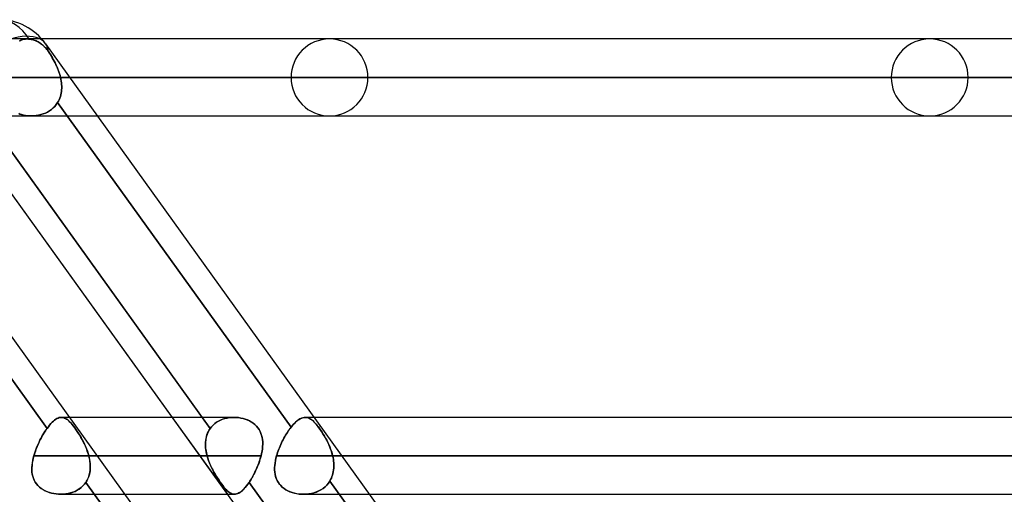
# Model space of a CAD drawing. Header units: millimetres. Extents: x -243 to 243, y -86 to 92.
# Tile 76 of 79: x 130 to 153, y 33 to 44. Entities that reach past the tile are written whole.
import ezdxf

# ---------------------------------------------------------------- set-up
doc = ezdxf.new("R2010")
doc.units = ezdxf.units.MM
doc.layers.add('MAIN-1', color=7, linetype='Continuous')

msp = doc.modelspace()

# ---------------------------------------------------------------- linework, layer by layer
at = {"layer": 'MAIN-1'}
for p, q in [((137.114, 43.552), (100.444, 43.552)), ((137.114, 43.552), (100.444, 43.552)), ((151.076, 43.552), (110.323, 43.552)), ((151.076, 43.552), (110.323, 43.552)), ((165.038, 43.552), (120.201, 43.552)), ((130.078, 43.552), (128.694, 43.552)), ((129.903, 43.505), (129.927, 43.52)), ((129.944, 43.527), (129.922, 43.517)), ((129.927, 43.52), (129.953, 43.531)), ((129.968, 43.536), (129.944, 43.527)), ((129.953, 43.531), (129.981, 43.54)), ((129.993, 43.543), (129.968, 43.536)), ((129.981, 43.54), (130.011, 43.547)), ((130.02, 43.548), (129.993, 43.543)), ((130.011, 43.547), (130.043, 43.551)), ((130.048, 43.551), (130.02, 43.548)), ((130.043, 43.551), (130.077, 43.553)), ((130.077, 43.553), (130.048, 43.551)), ((130.077, 43.553), (130.085, 43.552)), ((130.085, 43.552), (130.077, 43.553)), ((178.8, 43.552), (130.078, 43.552)), ((130.421, 43.552), (130.078, 43.552)), ((165.038, 43.552), (130.078, 43.552)), ((130.085, 43.552), (130.094, 43.552)), ((130.094, 43.552), (130.085, 43.552)), ((130.094, 43.552), (130.103, 43.552)), ((130.103, 43.552), (130.094, 43.552)), ((130.103, 43.552), (130.111, 43.551)), ((130.111, 43.551), (130.103, 43.552)), ((130.111, 43.551), (130.12, 43.551)), ((130.12, 43.551), (130.111, 43.551)), ((130.12, 43.551), (130.129, 43.55)), ((130.129, 43.55), (130.12, 43.551)), ((130.129, 43.55), (130.176, 43.543)), ((130.156, 43.546), (130.129, 43.55)), ((130.183, 43.541), (130.156, 43.546)), ((130.176, 43.543), (130.223, 43.531)), ((130.211, 43.535), (130.183, 43.541)), ((130.237, 43.527), (130.211, 43.535)), ((130.223, 43.531), (130.269, 43.515)), ((130.264, 43.517), (130.237, 43.527)), ((130.29, 43.507), (130.264, 43.517)), ((179, 43.552), (130.421, 43.552)), ((124.814, 43.441), (137.471, 25.841)), ((124.814, 43.441), (137.471, 25.841)), ((129.922, 43.517), (129.901, 43.504)), ((130.269, 43.515), (130.312, 43.496)), ((130.315, 43.495), (130.29, 43.507)), ((130.312, 43.496), (130.353, 43.474)), ((130.338, 43.482), (130.315, 43.495)), ((130.362, 43.468), (130.338, 43.482)), ((130.353, 43.474), (130.395, 43.447)), ((130.386, 43.453), (130.362, 43.468)), ((130.41, 43.436), (130.386, 43.453)), ((130.395, 43.447), (130.435, 43.415)), ((130.433, 43.417), (130.41, 43.436)), ((130.456, 43.397), (130.433, 43.417)), ((130.435, 43.415), (130.475, 43.38)), ((130.479, 43.376), (130.456, 43.397)), ((130.475, 43.38), (130.512, 43.342)), ((130.501, 43.354), (130.479, 43.376)), ((130.521, 43.331), (130.501, 43.354)), ((130.51, 43.441), (143.167, 25.841)), ((130.51, 43.441), (143.167, 25.841)), ((130.512, 43.342), (130.546, 43.301)), ((130.541, 43.308), (130.521, 43.331)), ((130.559, 43.284), (130.541, 43.308)), ((130.546, 43.301), (130.577, 43.259)), ((130.577, 43.259), (130.559, 43.284)), ((130.577, 43.259), (130.6, 43.224)), ((130.6, 43.225), (130.577, 43.259)), ((130.622, 43.189), (130.6, 43.225)), ((130.6, 43.224), (130.623, 43.189)), ((130.645, 43.153), (130.622, 43.189)), ((130.623, 43.189), (130.645, 43.152)), ((130.667, 43.116), (130.645, 43.153)), ((130.645, 43.152), (130.668, 43.114)), ((130.688, 43.078), (130.667, 43.116)), ((130.668, 43.114), (130.69, 43.076)), ((130.71, 43.039), (130.688, 43.078)), ((130.69, 43.076), (130.711, 43.036)), ((130.73, 42.999), (130.71, 43.039)), ((130.711, 43.036), (130.731, 42.996)), ((130.75, 42.958), (130.73, 42.999)), ((130.731, 42.996), (130.751, 42.955)), ((130.769, 42.917), (130.75, 42.958)), ((130.751, 42.955), (130.77, 42.913)), ((130.786, 42.875), (130.769, 42.917)), ((130.77, 42.913), (130.788, 42.871)), ((130.803, 42.832), (130.786, 42.875)), ((130.788, 42.871), (130.804, 42.829)), ((130.819, 42.789), (130.803, 42.832)), ((100.044, 42.657), (136.219, 42.657)), ((136.219, 42.657), (100.044, 42.657)), ((138.009, 42.657), (101.31, 42.657)), ((101.31, 42.657), (138.009, 42.657)), ((109.923, 42.657), (150.181, 42.657)), ((150.181, 42.657), (109.923, 42.657)), ((151.971, 42.657), (111.19, 42.657)), ((111.19, 42.657), (151.971, 42.657)), ((119.802, 42.657), (164.143, 42.657)), ((164.143, 42.657), (119.802, 42.657)), ((165.933, 42.657), (121.068, 42.657)), ((121.068, 42.657), (165.933, 42.657)), ((129.679, 42.657), (178.105, 42.657)), ((178.105, 42.657), (129.679, 42.657)), ((130.804, 42.829), (130.82, 42.786)), ((130.833, 42.745), (130.819, 42.789)), ((130.82, 42.786), (130.834, 42.744)), ((130.846, 42.702), (130.833, 42.745)), ((130.834, 42.744), (130.846, 42.701)), ((130.857, 42.657), (130.846, 42.702)), ((130.846, 42.701), (130.857, 42.657)), ((131.074, 42.657), (130.857, 42.657)), ((130.866, 42.616), (130.857, 42.657)), ((130.857, 42.657), (130.866, 42.616)), ((130.857, 42.657), (179.895, 42.657)), ((130.873, 42.574), (130.866, 42.616)), ((130.866, 42.616), (130.873, 42.574)), ((179.895, 42.657), (131.074, 42.657)), ((130.879, 42.533), (130.873, 42.574)), ((130.873, 42.574), (130.879, 42.533)), ((130.883, 42.492), (130.879, 42.533)), ((130.879, 42.533), (130.883, 42.492)), ((130.885, 42.45), (130.883, 42.492)), ((130.883, 42.492), (130.885, 42.451)), ((130.883, 42.369), (130.885, 42.41)), ((130.885, 42.41), (130.883, 42.369)), ((130.885, 42.451), (130.885, 42.41)), ((130.885, 42.41), (130.885, 42.45)), ((130.827, 42.14), (130.842, 42.176)), ((130.842, 42.176), (130.827, 42.14)), ((130.842, 42.176), (130.854, 42.213)), ((130.854, 42.213), (130.842, 42.176)), ((130.854, 42.213), (130.865, 42.251)), ((130.865, 42.251), (130.854, 42.213)), ((130.865, 42.251), (130.873, 42.289)), ((130.873, 42.289), (130.865, 42.251)), ((130.873, 42.289), (130.879, 42.329)), ((130.879, 42.329), (130.873, 42.289)), ((130.879, 42.329), (130.883, 42.369)), ((130.883, 42.369), (130.879, 42.329)), ((125.118, 42.04), (130.544, 34.495)), ((130.544, 34.495), (125.118, 42.04)), ((134.341, 34.495), (128.915, 42.04)), ((128.915, 42.04), (134.156, 34.752)), ((130.689, 41.947), (130.648, 41.912)), ((130.648, 41.912), (130.689, 41.947)), ((130.726, 41.985), (130.689, 41.947)), ((130.689, 41.947), (130.726, 41.985)), ((130.76, 42.027), (130.726, 41.985)), ((130.726, 41.985), (130.76, 42.027)), ((130.791, 42.071), (130.76, 42.027)), ((130.76, 42.027), (130.791, 42.071)), ((130.791, 42.071), (130.81, 42.105)), ((130.81, 42.105), (130.791, 42.071)), ((130.791, 42.071), (136.22, 34.522)), ((136.22, 34.522), (130.791, 42.071)), ((130.81, 42.105), (130.827, 42.14)), ((130.827, 42.14), (130.81, 42.105)), ((100.444, 41.762), (137.114, 41.762)), ((100.444, 41.762), (137.114, 41.762)), ((110.323, 41.762), (151.076, 41.762)), ((110.323, 41.762), (151.076, 41.762)), ((120.201, 41.762), (165.038, 41.762)), ((128.575, 41.762), (130.181, 41.762)), ((129.908, 41.806), (129.885, 41.822)), ((129.885, 41.822), (129.908, 41.806)), ((129.951, 41.793), (129.908, 41.806)), ((129.908, 41.806), (129.951, 41.793)), ((129.996, 41.782), (129.951, 41.793)), ((129.951, 41.793), (129.995, 41.782)), ((129.995, 41.782), (130.041, 41.774)), ((130.041, 41.774), (129.996, 41.782)), ((130.087, 41.768), (130.041, 41.774)), ((130.041, 41.774), (130.087, 41.768)), ((130.134, 41.764), (130.087, 41.768)), ((130.087, 41.768), (130.134, 41.764)), ((130.181, 41.762), (130.134, 41.764)), ((130.134, 41.764), (130.181, 41.762)), ((130.237, 41.764), (130.181, 41.762)), ((130.181, 41.762), (130.237, 41.764)), ((130.181, 41.762), (165.038, 41.762)), ((130.181, 41.762), (131.717, 41.762)), ((130.181, 41.762), (178.8, 41.762)), ((130.293, 41.77), (130.237, 41.764)), ((130.237, 41.764), (130.292, 41.77)), ((130.292, 41.77), (130.348, 41.779)), ((130.348, 41.779), (130.293, 41.77)), ((130.402, 41.792), (130.348, 41.779)), ((130.348, 41.779), (130.402, 41.792)), ((130.456, 41.808), (130.402, 41.792)), ((130.402, 41.792), (130.455, 41.808)), ((130.455, 41.808), (130.507, 41.828)), ((130.507, 41.828), (130.456, 41.808)), ((130.556, 41.853), (130.507, 41.828)), ((130.507, 41.828), (130.556, 41.852)), ((130.603, 41.88), (130.556, 41.853)), ((130.556, 41.852), (130.603, 41.88)), ((130.648, 41.912), (130.603, 41.88)), ((130.603, 41.88), (130.648, 41.912)), ((131.717, 41.762), (179, 41.762)), ((128.557, 41.558), (140.755, 24.597)), ((128.557, 41.558), (133.451, 34.752)), ((130.604, 34.572), (130.633, 34.606)), ((130.634, 34.606), (130.604, 34.572)), ((130.633, 34.606), (130.663, 34.637)), ((130.663, 34.637), (130.634, 34.606)), ((130.663, 34.637), (130.691, 34.664)), ((130.692, 34.664), (130.663, 34.637)), ((130.691, 34.664), (130.72, 34.687)), ((130.72, 34.688), (130.692, 34.664)), ((130.748, 34.708), (130.72, 34.688)), ((130.72, 34.687), (130.747, 34.707)), ((130.747, 34.707), (130.775, 34.724)), ((130.775, 34.724), (130.748, 34.708)), ((130.802, 34.737), (130.775, 34.724)), ((130.775, 34.724), (130.801, 34.736)), ((130.801, 34.736), (130.828, 34.745)), ((130.828, 34.746), (130.802, 34.737)), ((130.828, 34.745), (130.853, 34.751)), ((130.854, 34.751), (130.828, 34.746)), ((130.853, 34.751), (130.879, 34.752)), ((130.879, 34.752), (130.854, 34.751)), ((131.063, 34.752), (130.879, 34.752)), ((130.879, 34.752), (130.903, 34.751)), ((130.904, 34.751), (130.879, 34.752)), ((134.893, 34.752), (130.879, 34.752)), ((130.903, 34.751), (130.927, 34.746)), ((130.928, 34.745), (130.904, 34.751)), ((130.927, 34.746), (130.951, 34.737)), ((130.952, 34.737), (130.928, 34.745)), ((130.951, 34.737), (130.976, 34.725)), ((130.977, 34.725), (130.952, 34.737)), ((130.976, 34.725), (131, 34.71)), ((131.001, 34.71), (130.977, 34.725)), ((131, 34.71), (131.025, 34.692)), ((131.026, 34.691), (131.001, 34.71)), ((131.025, 34.692), (131.05, 34.67)), ((131.051, 34.669), (131.026, 34.691)), ((131.05, 34.67), (131.076, 34.644)), ((131.077, 34.643), (131.051, 34.669)), ((134.893, 34.752), (131.063, 34.752)), ((131.076, 34.644), (131.103, 34.615)), ((131.104, 34.615), (131.077, 34.643)), ((131.103, 34.615), (131.13, 34.583)), ((131.131, 34.583), (131.104, 34.615)), ((133.451, 34.752), (134.739, 32.962)), ((134.156, 34.752), (134.341, 34.495)), ((134.447, 34.606), (134.408, 34.572)), ((134.408, 34.572), (134.447, 34.606)), ((134.489, 34.637), (134.447, 34.606)), ((134.447, 34.606), (134.489, 34.637)), ((134.534, 34.664), (134.489, 34.637)), ((134.489, 34.637), (134.533, 34.664)), ((134.533, 34.664), (134.58, 34.687)), ((134.581, 34.688), (134.534, 34.664)), ((134.58, 34.687), (134.629, 34.707)), ((134.63, 34.708), (134.581, 34.688)), ((134.629, 34.707), (134.679, 34.724)), ((134.681, 34.724), (134.63, 34.708)), ((134.679, 34.724), (134.732, 34.736)), ((134.733, 34.737), (134.681, 34.724)), ((134.732, 34.736), (134.785, 34.745)), ((134.786, 34.746), (134.733, 34.737)), ((134.785, 34.745), (134.839, 34.751)), ((134.84, 34.751), (134.786, 34.746)), ((134.839, 34.751), (134.893, 34.752)), ((134.894, 34.752), (134.84, 34.751)), ((134.893, 34.752), (134.946, 34.751)), ((134.948, 34.751), (134.894, 34.752)), ((134.946, 34.751), (134.999, 34.746)), ((135.001, 34.745), (134.948, 34.751)), ((134.999, 34.746), (135.051, 34.737)), ((135.053, 34.737), (135.001, 34.745)), ((135.051, 34.737), (135.103, 34.725)), ((135.104, 34.725), (135.053, 34.737)), ((135.103, 34.725), (135.153, 34.71)), ((135.155, 34.71), (135.104, 34.725)), ((135.153, 34.71), (135.202, 34.692)), ((135.204, 34.691), (135.155, 34.71)), ((135.202, 34.692), (135.25, 34.67)), ((135.251, 34.669), (135.204, 34.691)), ((135.25, 34.67), (135.295, 34.644)), ((135.297, 34.643), (135.251, 34.669)), ((135.295, 34.644), (135.338, 34.615)), ((135.339, 34.615), (135.297, 34.643)), ((135.338, 34.615), (135.378, 34.583)), ((135.379, 34.583), (135.339, 34.615)), ((136.252, 34.562), (136.284, 34.598)), ((136.291, 34.605), (136.255, 34.566)), ((136.284, 34.598), (136.317, 34.631)), ((136.327, 34.64), (136.291, 34.605)), ((136.317, 34.631), (136.348, 34.66)), ((136.361, 34.671), (136.327, 34.64)), ((136.348, 34.66), (136.379, 34.685)), ((136.395, 34.696), (136.361, 34.671)), ((136.379, 34.685), (136.41, 34.706)), ((136.428, 34.717), (136.395, 34.696)), ((136.41, 34.706), (136.44, 34.723)), ((136.461, 34.733), (136.428, 34.717)), ((136.44, 34.723), (136.469, 34.736)), ((136.492, 34.744), (136.461, 34.733)), ((136.469, 34.736), (136.498, 34.746)), ((136.523, 34.751), (136.492, 34.744)), ((136.498, 34.746), (136.526, 34.751)), ((136.554, 34.752), (136.523, 34.751)), ((136.526, 34.751), (136.554, 34.752)), ((136.759, 34.752), (136.551, 34.752)), ((187.739, 34.752), (136.551, 34.752)), ((136.554, 34.752), (136.578, 34.751)), ((136.582, 34.75), (136.554, 34.752)), ((136.578, 34.751), (136.603, 34.746)), ((136.609, 34.744), (136.582, 34.75)), ((136.603, 34.746), (136.627, 34.738)), ((136.637, 34.734), (136.609, 34.744)), ((136.627, 34.738), (136.651, 34.727)), ((136.664, 34.719), (136.637, 34.734)), ((136.651, 34.727), (136.675, 34.712)), ((136.692, 34.701), (136.664, 34.719)), ((136.675, 34.712), (136.7, 34.695)), ((136.72, 34.679), (136.692, 34.701)), ((136.7, 34.695), (136.725, 34.675)), ((136.748, 34.654), (136.72, 34.679)), ((136.725, 34.675), (136.75, 34.651)), ((136.777, 34.624), (136.748, 34.654)), ((136.75, 34.651), (136.776, 34.625)), ((187.95, 34.752), (136.759, 34.752)), ((136.776, 34.625), (136.803, 34.595)), ((136.807, 34.59), (136.777, 34.624)), ((136.803, 34.595), (136.83, 34.563)), ((136.837, 34.553), (136.807, 34.59)), ((130.447, 34.344), (130.471, 34.384)), ((130.467, 34.378), (130.449, 34.347)), ((130.486, 34.409), (130.467, 34.378)), ((130.471, 34.384), (130.495, 34.422)), ((130.506, 34.438), (130.486, 34.409)), ((130.495, 34.422), (130.52, 34.459)), ((130.525, 34.467), (130.506, 34.438)), ((130.52, 34.459), (130.544, 34.495)), ((130.544, 34.495), (130.525, 34.467)), ((130.544, 34.495), (130.574, 34.535)), ((130.574, 34.535), (130.544, 34.495)), ((130.574, 34.535), (130.604, 34.572)), ((130.604, 34.572), (130.574, 34.535)), ((131.13, 34.583), (131.158, 34.549)), ((131.159, 34.548), (131.131, 34.583)), ((131.158, 34.549), (131.187, 34.511)), ((131.187, 34.51), (131.159, 34.548)), ((131.187, 34.511), (131.216, 34.47)), ((131.216, 34.469), (131.187, 34.51)), ((131.216, 34.47), (131.246, 34.426)), ((131.246, 34.426), (131.216, 34.469)), ((131.246, 34.426), (131.275, 34.38)), ((131.275, 34.38), (131.246, 34.426)), ((131.275, 34.38), (131.305, 34.333)), ((131.304, 34.334), (131.275, 34.38)), ((134.264, 34.344), (134.279, 34.384)), ((134.277, 34.378), (134.265, 34.347)), ((134.291, 34.409), (134.277, 34.378)), ((134.279, 34.384), (134.297, 34.422)), ((134.306, 34.438), (134.291, 34.409)), ((134.297, 34.422), (134.318, 34.459)), ((134.323, 34.467), (134.306, 34.438)), ((134.318, 34.459), (134.341, 34.495)), ((134.341, 34.495), (134.323, 34.467)), ((134.373, 34.535), (134.341, 34.495)), ((134.341, 34.495), (134.373, 34.535)), ((134.408, 34.572), (134.373, 34.535)), ((134.373, 34.535), (134.408, 34.572)), ((135.378, 34.583), (135.414, 34.549)), ((135.414, 34.548), (135.379, 34.583)), ((135.414, 34.549), (135.446, 34.511)), ((135.447, 34.51), (135.414, 34.548)), ((135.446, 34.511), (135.475, 34.47)), ((135.475, 34.469), (135.447, 34.51)), ((135.475, 34.47), (135.499, 34.426)), ((135.5, 34.426), (135.475, 34.469)), ((135.499, 34.426), (135.52, 34.38)), ((135.52, 34.38), (135.5, 34.426)), ((135.535, 34.334), (135.52, 34.38)), ((135.52, 34.38), (135.536, 34.333)), ((136.115, 34.371), (136.094, 34.337)), ((136.094, 34.337), (136.114, 34.37)), ((136.114, 34.37), (136.135, 34.403)), ((136.135, 34.403), (136.115, 34.371)), ((136.135, 34.403), (136.156, 34.435)), ((136.156, 34.435), (136.135, 34.403)), ((136.177, 34.466), (136.156, 34.435)), ((136.156, 34.435), (136.177, 34.465)), ((136.199, 34.495), (136.177, 34.466)), ((136.177, 34.465), (136.198, 34.494)), ((136.198, 34.494), (136.22, 34.522)), ((136.22, 34.522), (136.199, 34.495)), ((136.255, 34.566), (136.22, 34.522)), ((136.22, 34.522), (136.252, 34.562)), ((136.83, 34.563), (136.857, 34.528)), ((136.868, 34.512), (136.837, 34.553)), ((136.857, 34.528), (136.885, 34.49)), ((136.9, 34.468), (136.868, 34.512)), ((136.885, 34.49), (136.913, 34.449)), ((136.932, 34.421), (136.9, 34.468)), ((136.913, 34.449), (136.941, 34.407)), ((136.963, 34.372), (136.932, 34.421)), ((136.941, 34.407), (136.969, 34.362)), ((136.994, 34.32), (136.963, 34.372)), ((136.969, 34.362), (136.997, 34.316)), ((130.318, 34.085), (130.338, 34.13)), ((130.345, 34.145), (130.329, 34.109)), ((130.338, 34.13), (130.358, 34.174)), ((130.361, 34.18), (130.345, 34.145)), ((130.358, 34.174), (130.38, 34.218)), ((130.378, 34.214), (130.361, 34.18)), ((130.395, 34.248), (130.378, 34.214)), ((130.38, 34.218), (130.401, 34.261)), ((130.412, 34.282), (130.395, 34.248)), ((130.401, 34.261), (130.424, 34.303)), ((130.43, 34.315), (130.412, 34.282)), ((130.424, 34.303), (130.447, 34.344)), ((130.449, 34.347), (130.43, 34.315)), ((131.333, 34.285), (131.304, 34.334)), ((131.305, 34.333), (131.334, 34.284)), ((131.361, 34.235), (131.333, 34.285)), ((131.334, 34.284), (131.362, 34.234)), ((131.387, 34.184), (131.361, 34.235)), ((131.362, 34.234), (131.389, 34.182)), ((131.413, 34.132), (131.387, 34.184)), ((131.389, 34.182), (131.415, 34.129)), ((131.438, 34.079), (131.413, 34.132)), ((131.415, 34.129), (131.439, 34.076)), ((134.229, 34.13), (134.231, 34.174)), ((134.23, 34.145), (134.229, 34.109)), ((134.23, 34.085), (134.229, 34.13)), ((134.231, 34.18), (134.23, 34.145)), ((134.231, 34.174), (134.235, 34.218)), ((134.235, 34.214), (134.231, 34.18)), ((134.235, 34.218), (134.242, 34.261)), ((134.24, 34.248), (134.235, 34.214)), ((134.247, 34.282), (134.24, 34.248)), ((134.242, 34.261), (134.252, 34.303)), ((134.255, 34.315), (134.247, 34.282)), ((134.252, 34.303), (134.264, 34.344)), ((134.265, 34.347), (134.255, 34.315)), ((135.547, 34.285), (135.535, 34.334)), ((135.536, 34.333), (135.547, 34.284)), ((135.555, 34.235), (135.547, 34.285)), ((135.547, 34.284), (135.555, 34.234)), ((135.56, 34.184), (135.555, 34.235)), ((135.555, 34.234), (135.56, 34.182)), ((135.561, 34.129), (135.558, 34.076)), ((135.559, 34.079), (135.561, 34.132)), ((135.561, 34.132), (135.56, 34.184)), ((135.56, 34.182), (135.561, 34.129)), ((136, 34.16), (135.982, 34.122)), ((135.982, 34.122), (135.999, 34.159)), ((135.999, 34.159), (136.017, 34.196)), ((136.017, 34.196), (136, 34.16)), ((136.036, 34.233), (136.017, 34.196)), ((136.017, 34.196), (136.036, 34.232)), ((136.036, 34.232), (136.055, 34.268)), ((136.055, 34.268), (136.036, 34.233)), ((136.055, 34.268), (136.074, 34.303)), ((136.074, 34.303), (136.055, 34.268)), ((136.074, 34.303), (136.094, 34.337)), ((136.094, 34.337), (136.074, 34.303)), ((137.024, 34.267), (136.994, 34.32)), ((136.997, 34.316), (137.023, 34.268)), ((137.023, 34.268), (137.049, 34.219)), ((137.053, 34.212), (137.024, 34.267)), ((137.049, 34.219), (137.074, 34.169)), ((137.081, 34.156), (137.053, 34.212)), ((137.074, 34.169), (137.098, 34.119)), ((137.107, 34.098), (137.081, 34.156)), ((130.238, 33.857), (130.252, 33.903)), ((130.26, 33.93), (130.249, 33.894)), ((130.252, 33.903), (130.266, 33.949)), ((130.272, 33.966), (130.26, 33.93)), ((130.266, 33.949), (130.283, 33.994)), ((130.285, 34.002), (130.272, 33.966)), ((130.283, 33.994), (130.3, 34.04)), ((130.299, 34.038), (130.285, 34.002)), ((130.314, 34.074), (130.299, 34.038)), ((130.3, 34.04), (130.318, 34.085)), ((130.329, 34.109), (130.314, 34.074)), ((131.46, 34.024), (131.438, 34.079)), ((131.439, 34.076), (131.461, 34.022)), ((131.481, 33.969), (131.46, 34.024)), ((131.461, 34.022), (131.482, 33.967)), ((131.499, 33.914), (131.481, 33.969)), ((131.482, 33.967), (131.5, 33.913)), ((131.515, 33.857), (131.499, 33.914)), ((131.5, 33.913), (131.515, 33.857)), ((134.229, 34.109), (134.231, 34.074)), ((134.233, 34.04), (134.23, 34.085)), ((134.231, 34.074), (134.233, 34.038)), ((134.238, 33.994), (134.233, 34.04)), ((134.233, 34.038), (134.237, 34.002)), ((134.237, 34.002), (134.243, 33.966)), ((134.246, 33.949), (134.238, 33.994)), ((134.243, 33.966), (134.25, 33.93)), ((134.256, 33.903), (134.246, 33.949)), ((134.25, 33.93), (134.258, 33.894)), ((134.267, 33.857), (134.256, 33.903)), ((135.522, 33.857), (135.535, 33.914)), ((135.535, 33.913), (135.522, 33.857)), ((135.535, 33.914), (135.545, 33.969)), ((135.545, 33.967), (135.535, 33.913)), ((135.545, 33.969), (135.553, 34.024)), ((135.553, 34.022), (135.545, 33.967)), ((135.553, 34.024), (135.559, 34.079)), ((135.558, 34.076), (135.553, 34.022)), ((135.895, 33.895), (135.908, 33.933)), ((135.908, 33.933), (135.896, 33.895)), ((135.921, 33.972), (135.908, 33.933)), ((135.908, 33.933), (135.921, 33.971)), ((135.921, 33.971), (135.935, 34.009)), ((135.935, 34.009), (135.921, 33.972)), ((135.935, 34.009), (135.95, 34.047)), ((135.95, 34.047), (135.935, 34.009)), ((135.95, 34.047), (135.966, 34.085)), ((135.966, 34.085), (135.95, 34.047)), ((135.966, 34.085), (135.982, 34.122)), ((135.982, 34.122), (135.966, 34.085)), ((137.098, 34.119), (137.119, 34.067)), ((137.131, 34.039), (137.107, 34.098)), ((137.119, 34.067), (137.14, 34.015)), ((137.152, 33.979), (137.131, 34.039)), ((137.14, 34.015), (137.158, 33.963)), ((137.171, 33.919), (137.152, 33.979)), ((137.158, 33.963), (137.174, 33.91)), ((137.187, 33.857), (137.171, 33.919)), ((137.174, 33.91), (137.187, 33.857)), ((130.195, 33.639), (130.202, 33.693)), ((130.201, 33.689), (130.195, 33.635)), ((130.211, 33.745), (130.201, 33.689)), ((130.202, 33.693), (130.212, 33.748)), ((130.223, 33.801), (130.211, 33.745)), ((130.212, 33.748), (130.224, 33.802)), ((130.238, 33.857), (130.223, 33.801)), ((130.224, 33.802), (130.238, 33.857)), ((130.249, 33.894), (130.238, 33.857)), ((130.238, 33.857), (134.267, 33.857)), ((134.267, 33.857), (130.238, 33.857)), ((131.706, 33.857), (131.515, 33.857)), ((131.515, 33.857), (135.522, 33.857)), ((131.524, 33.823), (131.515, 33.857)), ((131.515, 33.857), (131.526, 33.814)), ((131.531, 33.788), (131.524, 33.823)), ((131.526, 33.814), (131.535, 33.77)), ((131.538, 33.753), (131.531, 33.788)), ((131.535, 33.77), (131.542, 33.726)), ((131.543, 33.718), (131.538, 33.753)), ((131.542, 33.726), (131.547, 33.682)), ((131.547, 33.684), (131.543, 33.718)), ((131.549, 33.649), (131.547, 33.684)), ((131.547, 33.682), (131.55, 33.638)), ((135.522, 33.857), (131.706, 33.857)), ((134.258, 33.894), (134.267, 33.857)), ((134.267, 33.857), (134.284, 33.801)), ((134.283, 33.802), (134.267, 33.857)), ((134.302, 33.748), (134.283, 33.802)), ((134.284, 33.801), (134.303, 33.745)), ((134.323, 33.693), (134.302, 33.748)), ((134.303, 33.745), (134.325, 33.689)), ((134.346, 33.639), (134.323, 33.693)), ((134.325, 33.689), (134.348, 33.635)), ((135.467, 33.682), (135.451, 33.638)), ((135.455, 33.649), (135.468, 33.684)), ((135.483, 33.726), (135.467, 33.682)), ((135.468, 33.684), (135.48, 33.718)), ((135.48, 33.718), (135.492, 33.753)), ((135.497, 33.77), (135.483, 33.726)), ((135.492, 33.753), (135.502, 33.788)), ((135.51, 33.814), (135.497, 33.77)), ((135.502, 33.788), (135.512, 33.823)), ((135.522, 33.857), (135.51, 33.814)), ((135.512, 33.823), (135.522, 33.857)), ((135.848, 33.69), (135.841, 33.636)), ((135.841, 33.635), (135.847, 33.689)), ((135.847, 33.689), (135.857, 33.745)), ((135.857, 33.745), (135.848, 33.69)), ((135.857, 33.745), (135.869, 33.801)), ((135.869, 33.801), (135.857, 33.745)), ((135.869, 33.801), (135.884, 33.857)), ((135.884, 33.857), (135.869, 33.801)), ((135.884, 33.857), (135.895, 33.895)), ((135.896, 33.895), (135.884, 33.857)), ((187.055, 33.857), (135.884, 33.857)), ((135.884, 33.857), (187.055, 33.857)), ((137.187, 33.857), (188.845, 33.857)), ((137.402, 33.857), (137.187, 33.857)), ((137.196, 33.816), (137.187, 33.857)), ((137.187, 33.857), (137.196, 33.816)), ((137.204, 33.774), (137.196, 33.816)), ((137.196, 33.816), (137.204, 33.774)), ((137.209, 33.732), (137.204, 33.774)), ((137.204, 33.774), (137.209, 33.732)), ((137.213, 33.691), (137.209, 33.732)), ((137.209, 33.732), (137.213, 33.691)), ((137.215, 33.65), (137.213, 33.691)), ((137.213, 33.691), (137.215, 33.65)), ((188.845, 33.857), (137.402, 33.857)), ((130.191, 33.586), (130.195, 33.639)), ((130.195, 33.635), (130.191, 33.581)), ((130.191, 33.533), (130.191, 33.586)), ((130.191, 33.581), (130.191, 33.529)), ((130.194, 33.481), (130.191, 33.533)), ((130.191, 33.529), (130.194, 33.478)), ((130.201, 33.431), (130.194, 33.481)), ((130.194, 33.478), (130.201, 33.428)), ((131.526, 33.416), (131.534, 33.448)), ((131.538, 33.467), (131.529, 33.427)), ((131.534, 33.448), (131.54, 33.48)), ((131.545, 33.509), (131.538, 33.467)), ((131.54, 33.48), (131.545, 33.513)), ((131.549, 33.552), (131.545, 33.509)), ((131.545, 33.513), (131.548, 33.547)), ((131.548, 33.547), (131.55, 33.581)), ((131.55, 33.615), (131.549, 33.649)), ((131.55, 33.595), (131.549, 33.552)), ((131.55, 33.638), (131.55, 33.595)), ((131.55, 33.581), (131.55, 33.615)), ((134.371, 33.585), (134.346, 33.639)), ((134.348, 33.635), (134.373, 33.581)), ((134.398, 33.533), (134.371, 33.585)), ((134.373, 33.581), (134.4, 33.529)), ((134.425, 33.481), (134.398, 33.533)), ((134.4, 33.529), (134.427, 33.478)), ((134.454, 33.43), (134.425, 33.481)), ((134.427, 33.478), (134.455, 33.428)), ((135.348, 33.416), (135.365, 33.448)), ((135.375, 33.467), (135.354, 33.427)), ((135.365, 33.448), (135.381, 33.48)), ((135.395, 33.509), (135.375, 33.467)), ((135.381, 33.48), (135.397, 33.513)), ((135.414, 33.552), (135.395, 33.509)), ((135.397, 33.513), (135.412, 33.547)), ((135.412, 33.547), (135.427, 33.581)), ((135.433, 33.595), (135.414, 33.552)), ((135.427, 33.581), (135.441, 33.615)), ((135.451, 33.638), (135.433, 33.595)), ((135.441, 33.615), (135.455, 33.649)), ((135.841, 33.636), (135.837, 33.582)), ((135.837, 33.581), (135.841, 33.635)), ((135.837, 33.582), (135.837, 33.53)), ((135.837, 33.529), (135.837, 33.581)), ((135.837, 33.53), (135.84, 33.479)), ((135.84, 33.478), (135.837, 33.529)), ((135.84, 33.479), (135.847, 33.43)), ((135.848, 33.428), (135.84, 33.478)), ((137.185, 33.411), (137.195, 33.449)), ((137.195, 33.449), (137.185, 33.411)), ((137.195, 33.449), (137.203, 33.488)), ((137.203, 33.488), (137.195, 33.449)), ((137.203, 33.488), (137.21, 33.528)), ((137.21, 33.528), (137.203, 33.488)), ((137.21, 33.528), (137.214, 33.568)), ((137.214, 33.568), (137.21, 33.528)), ((137.214, 33.568), (137.215, 33.609)), ((137.215, 33.609), (137.214, 33.568)), ((137.215, 33.609), (137.215, 33.65)), ((137.215, 33.65), (137.215, 33.609)), ((130.212, 33.382), (130.201, 33.431)), ((130.201, 33.428), (130.212, 33.38)), ((130.227, 33.334), (130.212, 33.382)), ((130.212, 33.38), (130.227, 33.333)), ((130.247, 33.288), (130.227, 33.334)), ((130.227, 33.333), (130.247, 33.288)), ((130.271, 33.244), (130.247, 33.288)), ((130.247, 33.288), (130.271, 33.244)), ((130.3, 33.203), (130.271, 33.244)), ((130.271, 33.244), (130.3, 33.203)), ((131.446, 33.24), (131.414, 33.196)), ((131.414, 33.196), (131.446, 33.24)), ((131.468, 33.274), (131.446, 33.24)), ((131.446, 33.24), (131.464, 33.267)), ((131.446, 33.24), (136.873, 25.694)), ((136.873, 25.694), (131.446, 33.24)), ((131.464, 33.267), (131.479, 33.295)), ((131.487, 33.311), (131.468, 33.274)), ((131.479, 33.295), (131.494, 33.324)), ((131.504, 33.348), (131.487, 33.311)), ((131.494, 33.324), (131.506, 33.354)), ((131.518, 33.387), (131.504, 33.348)), ((131.506, 33.354), (131.517, 33.384)), ((131.517, 33.384), (131.526, 33.416)), ((131.529, 33.427), (131.518, 33.387)), ((134.484, 33.381), (134.454, 33.43)), ((134.455, 33.428), (134.484, 33.38)), ((134.513, 33.334), (134.484, 33.381)), ((134.484, 33.38), (134.514, 33.333)), ((134.544, 33.288), (134.513, 33.334)), ((134.514, 33.333), (134.544, 33.288)), ((134.544, 33.288), (134.573, 33.244)), ((134.574, 33.244), (134.544, 33.288)), ((134.573, 33.244), (134.603, 33.203)), ((134.603, 33.203), (134.574, 33.244)), ((135.213, 33.196), (135.244, 33.24)), ((135.244, 33.24), (135.213, 33.196)), ((135.266, 33.274), (135.244, 33.24)), ((135.244, 33.24), (135.262, 33.267)), ((140.67, 25.694), (135.244, 33.24)), ((135.244, 33.24), (140.484, 25.952)), ((135.262, 33.267), (135.279, 33.295)), ((135.289, 33.311), (135.266, 33.274)), ((135.279, 33.295), (135.297, 33.324)), ((135.311, 33.348), (135.289, 33.311)), ((135.297, 33.324), (135.315, 33.354)), ((135.333, 33.387), (135.311, 33.348)), ((135.315, 33.354), (135.332, 33.384)), ((135.332, 33.384), (135.348, 33.416)), ((135.354, 33.427), (135.333, 33.387)), ((135.847, 33.43), (135.858, 33.381)), ((135.859, 33.379), (135.848, 33.428)), ((135.858, 33.381), (135.873, 33.334)), ((135.874, 33.332), (135.859, 33.379)), ((135.873, 33.334), (135.893, 33.289)), ((135.894, 33.287), (135.874, 33.332)), ((135.893, 33.289), (135.917, 33.245)), ((135.919, 33.243), (135.894, 33.287)), ((135.917, 33.245), (135.946, 33.204)), ((135.947, 33.202), (135.919, 33.243)), ((137.088, 33.222), (137.051, 33.178)), ((137.051, 33.177), (137.088, 33.222)), ((137.121, 33.269), (137.088, 33.222)), ((137.088, 33.222), (137.121, 33.269)), ((137.121, 33.269), (137.14, 33.303)), ((137.14, 33.303), (137.121, 33.269)), ((137.121, 33.269), (142.55, 25.721)), ((142.55, 25.721), (137.121, 33.269)), ((137.14, 33.303), (137.157, 33.338)), ((137.157, 33.338), (137.14, 33.303)), ((137.157, 33.338), (137.172, 33.374)), ((137.172, 33.374), (137.157, 33.338)), ((137.172, 33.374), (137.185, 33.411)), ((137.185, 33.411), (137.172, 33.374)), ((130.333, 33.166), (130.3, 33.203)), ((130.3, 33.203), (130.333, 33.166)), ((130.369, 33.131), (130.333, 33.166)), ((130.333, 33.166), (130.369, 33.131)), ((130.41, 33.099), (130.369, 33.131)), ((130.369, 33.131), (130.409, 33.099)), ((130.409, 33.099), (130.453, 33.071)), ((130.454, 33.07), (130.41, 33.099)), ((130.453, 33.071), (130.499, 33.045)), ((130.5, 33.045), (130.454, 33.07)), ((130.499, 33.045), (130.547, 33.024)), ((130.548, 33.023), (130.5, 33.045)), ((130.547, 33.024), (130.597, 33.005)), ((130.598, 33.005), (130.548, 33.023)), ((130.597, 33.005), (130.648, 32.99)), ((130.65, 32.99), (130.598, 33.005)), ((130.648, 32.99), (130.701, 32.978)), ((130.702, 32.978), (130.65, 32.99)), ((131.035, 32.979), (131.09, 32.992)), ((131.091, 32.993), (131.036, 32.979)), ((131.09, 32.992), (131.144, 33.01)), ((131.145, 33.01), (131.091, 32.993)), ((131.144, 33.01), (131.195, 33.031)), ((131.197, 33.031), (131.145, 33.01)), ((131.195, 33.031), (131.245, 33.056)), ((131.246, 33.057), (131.197, 33.031)), ((131.245, 33.056), (131.292, 33.085)), ((131.293, 33.086), (131.246, 33.057)), ((131.292, 33.085), (131.337, 33.119)), ((131.337, 33.119), (131.293, 33.086)), ((131.377, 33.156), (131.337, 33.119)), ((131.337, 33.119), (131.377, 33.156)), ((131.414, 33.196), (131.377, 33.156)), ((131.377, 33.156), (131.414, 33.196)), ((134.603, 33.203), (134.631, 33.166)), ((134.631, 33.165), (134.603, 33.203)), ((134.631, 33.166), (134.658, 33.131)), ((134.659, 33.13), (134.631, 33.165)), ((134.658, 33.131), (134.685, 33.099)), ((134.686, 33.098), (134.659, 33.13)), ((134.685, 33.099), (134.711, 33.071)), ((134.712, 33.07), (134.686, 33.098)), ((134.711, 33.071), (134.736, 33.045)), ((134.737, 33.045), (134.712, 33.07)), ((134.736, 33.045), (134.761, 33.024)), ((134.762, 33.023), (134.737, 33.045)), ((134.761, 33.024), (134.785, 33.005)), ((134.786, 33.005), (134.762, 33.023)), ((134.785, 33.005), (134.808, 32.99)), ((134.809, 32.99), (134.786, 33.005)), ((134.808, 32.99), (134.832, 32.978)), ((134.833, 32.978), (134.809, 32.99)), ((134.98, 32.979), (135.007, 32.992)), ((135.008, 32.993), (134.981, 32.979)), ((135.007, 32.992), (135.035, 33.01)), ((135.036, 33.01), (135.008, 32.993)), ((135.035, 33.01), (135.063, 33.031)), ((135.064, 33.031), (135.036, 33.01)), ((135.063, 33.031), (135.092, 33.056)), ((135.093, 33.057), (135.064, 33.031)), ((135.092, 33.056), (135.122, 33.085)), ((135.122, 33.086), (135.093, 33.057)), ((135.122, 33.085), (135.152, 33.119)), ((135.152, 33.119), (135.122, 33.086)), ((135.152, 33.119), (135.182, 33.156)), ((135.183, 33.156), (135.152, 33.119)), ((135.182, 33.156), (135.213, 33.196)), ((135.213, 33.196), (135.183, 33.156)), ((135.946, 33.204), (135.979, 33.166)), ((135.98, 33.165), (135.947, 33.202)), ((135.979, 33.166), (136.015, 33.131)), ((136.017, 33.13), (135.98, 33.165)), ((136.015, 33.131), (136.056, 33.099)), ((136.058, 33.098), (136.017, 33.13)), ((136.056, 33.099), (136.1, 33.07)), ((136.102, 33.069), (136.058, 33.098)), ((136.1, 33.07), (136.146, 33.045)), ((136.148, 33.044), (136.102, 33.069)), ((136.146, 33.045), (136.195, 33.023)), ((136.197, 33.022), (136.148, 33.044)), ((136.195, 33.023), (136.245, 33.005)), ((136.248, 33.004), (136.197, 33.022)), ((136.245, 33.005), (136.297, 32.989)), ((136.299, 32.989), (136.248, 33.004)), ((136.297, 32.989), (136.35, 32.978)), ((136.352, 32.977), (136.299, 32.989)), ((136.636, 32.971), (136.696, 32.982)), ((136.697, 32.982), (136.637, 32.971)), ((136.696, 32.982), (136.753, 32.997)), ((136.755, 32.997), (136.697, 32.982)), ((136.753, 32.997), (136.81, 33.016)), ((136.811, 33.017), (136.755, 32.997)), ((136.81, 33.016), (136.864, 33.04)), ((136.865, 33.041), (136.811, 33.017)), ((136.864, 33.04), (136.915, 33.068)), ((136.916, 33.069), (136.865, 33.041)), ((136.915, 33.068), (136.964, 33.101)), ((136.965, 33.101), (136.916, 33.069)), ((136.964, 33.101), (137.01, 33.137)), ((137.01, 33.137), (136.965, 33.101)), ((137.051, 33.178), (137.01, 33.137)), ((137.01, 33.137), (137.051, 33.177)), ((130.701, 32.978), (130.755, 32.97)), ((130.755, 32.97), (130.702, 32.978)), ((130.81, 32.964), (130.755, 32.97)), ((130.755, 32.97), (130.809, 32.964)), ((130.809, 32.964), (130.865, 32.962)), ((130.865, 32.962), (130.81, 32.964)), ((130.865, 32.962), (130.921, 32.964)), ((130.866, 32.962), (130.865, 32.962)), ((130.865, 32.962), (130.865, 32.962)), ((130.865, 32.962), (130.865, 32.962)), ((130.865, 32.962), (130.865, 32.962)), ((130.865, 32.962), (130.865, 32.962)), ((130.865, 32.962), (130.865, 32.962)), ((130.923, 32.964), (130.866, 32.962)), ((130.867, 32.962), (132.35, 32.962)), ((130.867, 32.962), (134.904, 32.962)), ((130.921, 32.964), (130.978, 32.97)), ((130.979, 32.97), (130.923, 32.964)), ((130.978, 32.97), (131.035, 32.979)), ((131.036, 32.979), (130.979, 32.97)), ((132.35, 32.962), (134.904, 32.962)), ((134.832, 32.978), (134.855, 32.97)), ((134.856, 32.969), (134.833, 32.978)), ((134.855, 32.97), (134.879, 32.964)), ((134.88, 32.964), (134.856, 32.969)), ((134.879, 32.964), (134.903, 32.962)), ((134.903, 32.962), (134.88, 32.964)), ((134.903, 32.962), (134.928, 32.964)), ((134.929, 32.964), (134.903, 32.962)), ((134.928, 32.964), (134.954, 32.97)), ((134.954, 32.97), (134.929, 32.964)), ((134.954, 32.97), (134.98, 32.979)), ((134.981, 32.979), (134.954, 32.97)), ((136.35, 32.978), (136.405, 32.969)), ((136.407, 32.969), (136.352, 32.977)), ((136.405, 32.969), (136.46, 32.964)), ((136.462, 32.964), (136.407, 32.969)), ((136.46, 32.964), (136.517, 32.962)), ((136.518, 32.962), (136.462, 32.964)), ((136.513, 32.962), (138.046, 32.962)), ((136.513, 32.962), (187.739, 32.962)), ((136.517, 32.962), (136.576, 32.965)), ((136.578, 32.965), (136.518, 32.962)), ((136.576, 32.965), (136.636, 32.971)), ((136.637, 32.971), (136.578, 32.965)), ((138.046, 32.962), (187.95, 32.962))]:
    msp.add_line(p, q, dxfattribs=at)
for centre, radius, start, end in [((129.42, 42.657), 1.343, 35.7215, 90.0002), ((129.42, 42.657), 1.343, 35.7215, 90.0002), ((137.114, 42.657), 0.895, 0, 180), ((151.076, 42.657), 0.895, 0, 180), ((137.114, 42.657), 0.895, 180, 0), ((151.076, 42.657), 0.895, 180, 0)]:
    msp.add_arc(centre, radius, start, end, dxfattribs=at)
for major_axis, ratio, start_param, end_param in [((0, -1.343), 0.707107, 2.297734, 3.141593), ((0, -1.343), 0.707107, 2.297734, 3.141593), ((1.09, 0.784), 0.504207, 0.000004, 1.470261), ((1.09, 0.784), 0.504207, 0.000004, 1.470261), ((1.09, 0.784), 0.504207, -0.000932, 0.000004), ((1.09, 0.784), 0.504207, -0.280111, -0.000932), ((1.09, 0.784), 0.504207, -0.280111, -0.000932), ((1.09, 0.784), 0.504207, -0.000932, 0.000004)]:
    msp.add_ellipse((129.42, 42.657), major_axis=major_axis, ratio=ratio, start_param=start_param, end_param=end_param, dxfattribs=at)

doc.saveas('drawing.dxf')
